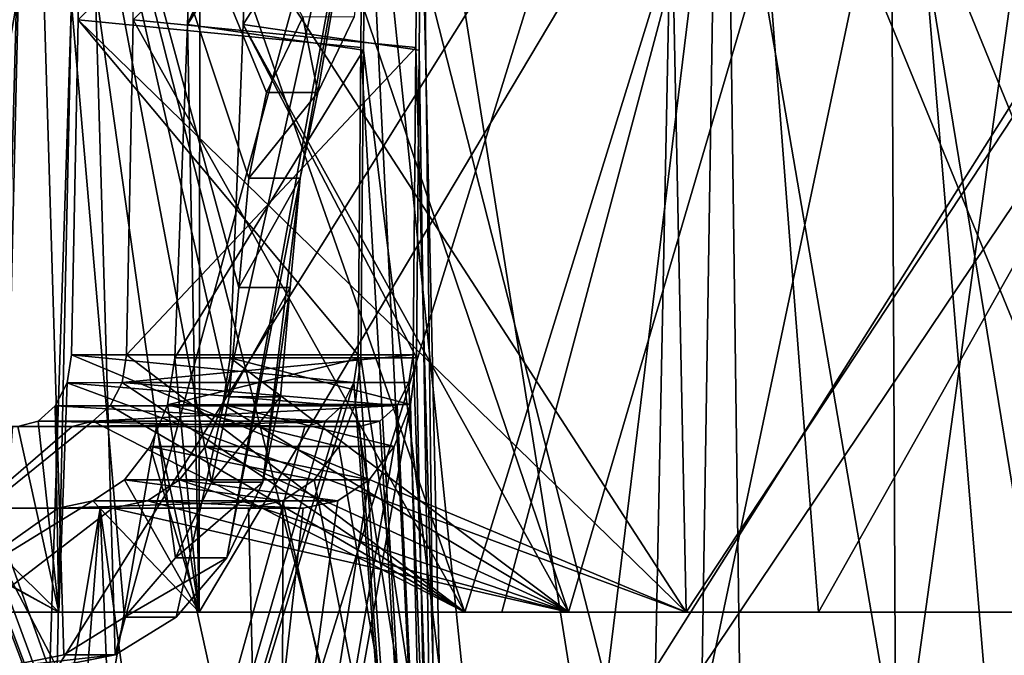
# Model space of a CAD drawing. Header units: millimetres. Extents: x -392 to 0, y 0 to 452.
# Tile 107 of 239: x -327 to -301, y 368 to 385. Entities that reach past the tile are written whole.
import ezdxf

# ---------------------------------------------------------------- set-up
doc = ezdxf.new("R2010")
doc.units = ezdxf.units.MM
doc.header["$LTSCALE"] = 65.185185
for name, color, linetype in [('1', 7, 'CONTINUOUS'), ('101', 7, 'CONTINUOUS'), ('116', 7, 'CONTINUOUS'), ('117', 7, 'CONTINUOUS'), ('12', 7, 'CONTINUOUS'), ('13', 7, 'CONTINUOUS'), ('172', 7, 'CONTINUOUS'), ('2', 7, 'CONTINUOUS'), ('268', 7, 'CONTINUOUS'), ('269', 7, 'CONTINUOUS'), ('278', 7, 'CONTINUOUS'), ('32', 7, 'CONTINUOUS'), ('34', 7, 'CONTINUOUS'), ('36', 7, 'CONTINUOUS'), ('431', 7, 'CONTINUOUS'), ('432', 7, 'CONTINUOUS'), ('434', 7, 'CONTINUOUS'), ('435', 7, 'CONTINUOUS'), ('436', 7, 'CONTINUOUS'), ('441', 7, 'CONTINUOUS'), ('442', 7, 'CONTINUOUS'), ('57', 7, 'CONTINUOUS'), ('64', 7, 'CONTINUOUS'), ('79', 7, 'CONTINUOUS'), ('80', 7, 'CONTINUOUS'), ('9', 7, 'CONTINUOUS'), ('99', 7, 'CONTINUOUS')]:
    doc.layers.add(name, color=color, linetype=linetype)

msp = doc.modelspace()

# ---------------------------------------------------------------- linework, layer by layer
at = {"layer": '1', "linetype": 'Continuous'}
for points in [[(-316.525, 384.211, -328.465), (-315.186, 336.065, -328.082), (-316.453, 392.488, -328.801), (-316.525, 384.211, -328.465)], [(-316.453, 392.488, -328.801), (-315.186, 336.065, -328.082), (-308.281, 392.488, -335.647), (-316.453, 392.488, -328.801)], [(-315.186, 336.065, -328.082), (-298.602, 336.065, -341.074), (-308.281, 392.488, -335.647), (-315.186, 336.065, -328.082)], [(-308.281, 392.488, -335.647), (-298.602, 336.065, -341.074), (-299.709, 392.488, -341.985), (-308.281, 392.488, -335.647)], [(-316.598, 375.93, -328.128), (-315.186, 336.065, -328.082), (-316.525, 384.211, -328.465), (-316.598, 375.93, -328.128)], [(-316.712, 375.189, -328.001), (-315.186, 336.065, -328.082), (-316.598, 375.93, -328.128), (-316.712, 375.189, -328.001)], [(-330.082, 336.065, -313.186), (-315.186, 336.065, -328.082), (-330, 375.185, -314.713), (-330.082, 336.065, -313.186)], [(-330, 375.185, -314.713), (-315.186, 336.065, -328.082), (-329.696, 374.56, -315.029), (-330, 375.185, -314.713)], [(-317.026, 374.564, -327.698), (-315.186, 336.065, -328.082), (-316.712, 375.189, -328.001), (-317.026, 374.564, -327.698)], [(-329.696, 374.56, -315.029), (-315.186, 336.065, -328.082), (-329.258, 374.145, -315.496), (-329.696, 374.56, -315.029)], [(-317.494, 374.147, -327.26), (-315.186, 336.065, -328.082), (-317.026, 374.564, -327.698), (-317.494, 374.147, -327.26)], [(-329.258, 374.145, -315.496), (-315.186, 336.065, -328.082), (-328.751, 374, -316.047), (-329.258, 374.145, -315.496)], [(-318.047, 374, -326.751), (-315.186, 336.065, -328.082), (-317.494, 374.147, -327.26), (-318.047, 374, -326.751)], [(-328.751, 374, -316.047), (-315.186, 336.065, -328.082), (-323.514, 374, -321.514), (-328.751, 374, -316.047)], [(-323.514, 374, -321.514), (-315.186, 336.065, -328.082), (-318.047, 374, -326.751), (-323.514, 374, -321.514)]]:
    msp.add_3dface(points, dxfattribs=at)
at = {"layer": '101', "linetype": 'Continuous'}
for points in [[(-320.833, 393.8, -336.359), (-321.18, 384.832, -336.263), (-312.409, 369, -343.838), (-320.833, 393.8, -336.359)], [(-305.123, 393.8, -348.653), (-320.833, 393.8, -336.359), (-312.409, 369, -343.838), (-305.123, 393.8, -348.653)], [(-294.998, 369, -355.751), (-305.123, 393.8, -348.653), (-312.409, 369, -343.838), (-294.998, 369, -355.751)], [(-288.187, 393.8, -359.173), (-305.123, 393.8, -348.653), (-294.998, 369, -355.751), (-288.187, 393.8, -359.173)], [(-321.18, 384.832, -336.263), (-321.527, 375.853, -336.167), (-312.409, 369, -343.838), (-321.18, 384.832, -336.263)], [(-321.527, 375.853, -336.167), (-321.724, 374.591, -336.023), (-312.409, 369, -343.838), (-321.527, 375.853, -336.167)], [(-321.724, 374.591, -336.023), (-322.196, 373.461, -335.631), (-312.409, 369, -343.838), (-321.724, 374.591, -336.023)], [(-322.196, 373.461, -335.631), (-322.896, 372.569, -335.026), (-312.409, 369, -343.838), (-322.196, 373.461, -335.631)], [(-322.896, 372.569, -335.026), (-323.759, 371.997, -334.261), (-312.409, 369, -343.838), (-322.896, 372.569, -335.026)], [(-324.701, 371.8, -333.404), (-330.162, 371.8, -328.162), (-328.35, 369, -330.017), (-324.701, 371.8, -333.404)], [(-312.409, 369, -343.838), (-324.701, 371.8, -333.404), (-328.35, 369, -330.017), (-312.409, 369, -343.838)], [(-323.759, 371.997, -334.261), (-324.701, 371.8, -333.404), (-312.409, 369, -343.838), (-323.759, 371.997, -334.261)]]:
    msp.add_3dface(points, dxfattribs=at)
at = {"layer": '116', "linetype": 'Continuous'}
for points in [[(-318.817, 393.8, -63.486), (-322.334, 393.8, -59.968), (-322.679, 384.832, -60.066), (-318.817, 393.8, -63.486)], [(-318.446, 393.697, -63.862), (-318.817, 393.8, -63.486), (-322.679, 384.832, -60.066), (-318.446, 393.697, -63.862)], [(-318.134, 393.402, -64.188), (-318.446, 393.697, -63.862), (-322.679, 384.832, -60.066), (-318.134, 393.402, -64.188)], [(-317.93, 392.958, -64.414), (-318.134, 393.402, -64.188), (-322.679, 384.832, -60.066), (-317.93, 392.958, -64.414)], [(-317.861, 392.435, -64.509), (-317.93, 392.958, -64.414), (-322.679, 384.832, -60.066), (-317.861, 392.435, -64.509)], [(-317.934, 384.145, -64.845), (-317.861, 392.435, -64.509), (-322.679, 384.832, -60.066), (-317.934, 384.145, -64.845)], [(-317.934, 384.145, -64.845), (-322.679, 384.832, -60.066), (-323.024, 375.853, -60.165), (-317.934, 384.145, -64.845)], [(-318.007, 375.853, -65.182), (-317.934, 384.145, -64.845), (-323.024, 375.853, -60.165), (-318.007, 375.853, -65.182)]]:
    msp.add_3dface(points, dxfattribs=at)
at = {"layer": '117', "linetype": 'Continuous'}
for points in [[(-318.165, 374.591, -65.365), (-318.007, 375.853, -65.182), (-323.219, 374.59, -60.311), (-318.165, 374.591, -65.365)], [(-318.007, 375.853, -65.182), (-323.024, 375.853, -60.165), (-323.219, 374.59, -60.311), (-318.007, 375.853, -65.182)], [(-318.599, 373.461, -65.794), (-323.219, 374.59, -60.311), (-323.686, 373.46, -60.708), (-318.599, 373.461, -65.794)], [(-318.599, 373.461, -65.794), (-318.165, 374.591, -65.365), (-323.219, 374.59, -60.311), (-318.599, 373.461, -65.794)], [(-319.268, 372.569, -66.431), (-323.686, 373.46, -60.708), (-324.38, 372.568, -61.32), (-319.268, 372.569, -66.431)], [(-319.268, 372.569, -66.431), (-318.599, 373.461, -65.794), (-323.686, 373.46, -60.708), (-319.268, 372.569, -66.431)], [(-320.106, 371.997, -67.221), (-324.38, 372.568, -61.32), (-325.234, 371.997, -62.094), (-320.106, 371.997, -67.221)], [(-320.106, 371.997, -67.221), (-319.268, 372.569, -66.431), (-324.38, 372.568, -61.32), (-320.106, 371.997, -67.221)], [(-321.033, 371.8, -68.092), (-320.106, 371.997, -67.221), (-326.165, 371.8, -62.96), (-321.033, 371.8, -68.092)], [(-326.165, 371.8, -62.96), (-320.106, 371.997, -67.221), (-325.234, 371.997, -62.094), (-326.165, 371.8, -62.96)]]:
    msp.add_3dface(points, dxfattribs=at)
at = {"layer": '12', "linetype": 'Continuous'}
for points in [[(-316.712, 375.189, -328.001), (-316.598, 375.93, -328.128), (-324.444, 375.186, -335.732), (-316.712, 375.189, -328.001)], [(-324.444, 375.186, -335.732), (-316.598, 375.93, -328.128), (-324.321, 375.93, -335.852), (-324.444, 375.186, -335.732)], [(-324.764, 374.563, -335.435), (-317.026, 374.564, -327.698), (-324.444, 375.186, -335.732), (-324.764, 374.563, -335.435)], [(-317.026, 374.564, -327.698), (-316.712, 375.189, -328.001), (-324.444, 375.186, -335.732), (-317.026, 374.564, -327.698)], [(-317.494, 374.147, -327.26), (-317.026, 374.564, -327.698), (-325.233, 374.147, -335.002), (-317.494, 374.147, -327.26)], [(-325.233, 374.147, -335.002), (-317.026, 374.564, -327.698), (-324.764, 374.563, -335.435), (-325.233, 374.147, -335.002)], [(-318.047, 374, -326.751), (-317.494, 374.147, -327.26), (-325.788, 374, -334.491), (-318.047, 374, -326.751)], [(-325.788, 374, -334.491), (-317.494, 374.147, -327.26), (-325.233, 374.147, -335.002), (-325.788, 374, -334.491)]]:
    msp.add_3dface(points, dxfattribs=at)
at = {"layer": '13', "linetype": 'Continuous'}
for points in [[(-325.447, 394, -59.959), (-325.624, 384.962, -60.228), (-309.244, 369, -46.984), (-325.447, 394, -59.959)], [(-309.75, 394, -47.083), (-325.447, 394, -59.959), (-309.244, 369, -46.984), (-309.75, 394, -47.083)], [(-324.142, 384.962, -336.119), (-323.963, 394, -336.386), (-315.208, 369, -343.482), (-324.142, 384.962, -336.119)], [(-323.963, 394, -336.386), (-307.47, 394, -349.562), (-315.208, 369, -343.482), (-323.963, 394, -336.386)], [(-315.208, 369, -343.482), (-307.47, 394, -349.562), (-297.224, 369, -356.084), (-315.208, 369, -343.482)], [(-292.747, 394, -35.991), (-309.75, 394, -47.083), (-309.244, 369, -46.984), (-292.747, 394, -35.991)], [(-290.833, 369, -35.151), (-292.747, 394, -35.991), (-309.244, 369, -46.984), (-290.833, 369, -35.151)], [(-307.47, 394, -349.562), (-289.596, 394, -360.788), (-297.224, 369, -356.084), (-307.47, 394, -349.562)], [(-325.624, 384.962, -60.228), (-325.801, 375.93, -60.498), (-309.244, 369, -46.984), (-325.624, 384.962, -60.228)], [(-324.321, 375.93, -335.852), (-324.142, 384.962, -336.119), (-315.208, 369, -343.482), (-324.321, 375.93, -335.852)], [(-325.801, 375.93, -60.498), (-325.923, 375.183, -60.62), (-309.244, 369, -46.984), (-325.801, 375.93, -60.498)], [(-324.444, 375.186, -335.732), (-324.321, 375.93, -335.852), (-315.208, 369, -343.482), (-324.444, 375.186, -335.732)], [(-325.923, 375.183, -60.62), (-326.241, 374.56, -60.921), (-326.144, 369, -60.897), (-325.923, 375.183, -60.62)], [(-309.244, 369, -46.984), (-325.923, 375.183, -60.62), (-326.144, 369, -60.897), (-309.244, 369, -46.984)], [(-324.764, 374.563, -335.435), (-324.444, 375.186, -335.732), (-315.208, 369, -343.482), (-324.764, 374.563, -335.435)], [(-326.241, 374.56, -60.921), (-326.705, 374.146, -61.359), (-326.144, 369, -60.897), (-326.241, 374.56, -60.921)], [(-325.233, 374.147, -335.002), (-324.764, 374.563, -335.435), (-315.208, 369, -343.482), (-325.233, 374.147, -335.002)], [(-326.144, 369, -60.897), (-335.643, 374.147, -70.297), (-341.3, 369, -76.703), (-326.144, 369, -60.897)], [(-335.127, 374, -69.748), (-335.643, 374.147, -70.297), (-326.144, 369, -60.897), (-335.127, 374, -69.748)], [(-325.788, 374, -334.491), (-325.233, 374.147, -335.002), (-331.588, 369, -328.846), (-325.788, 374, -334.491)], [(-331.588, 369, -328.846), (-325.233, 374.147, -335.002), (-315.208, 369, -343.482), (-331.588, 369, -328.846)], [(-326.705, 374.146, -61.359), (-327.252, 374, -61.873), (-326.144, 369, -60.897), (-326.705, 374.146, -61.359)], [(-331.248, 374, -65.752), (-335.127, 374, -69.748), (-326.144, 369, -60.897), (-331.248, 374, -65.752)], [(-331.248, 374, -329.248), (-325.788, 374, -334.491), (-331.588, 369, -328.846), (-331.248, 374, -329.248)], [(-327.252, 374, -61.873), (-331.248, 374, -65.752), (-326.144, 369, -60.897), (-327.252, 374, -61.873)]]:
    msp.add_3dface(points, dxfattribs=at)
at = {"layer": '172', "linetype": 'Continuous'}
for points in [[(-326.144, 369, -60.897), (-341.3, 369, -76.703), (-330.115, 369, -66.722), (-326.144, 369, -60.897)], [(-331.588, 369, -328.846), (-315.208, 369, -343.482), (-328.35, 369, -330.017), (-331.588, 369, -328.846)], [(-326.144, 369, -60.897), (-330.115, 369, -66.722), (-322.366, 369, -59.416), (-326.144, 369, -60.897)], [(-315.208, 369, -343.482), (-312.409, 369, -343.838), (-328.35, 369, -330.017), (-315.208, 369, -343.482)], [(-309.244, 369, -46.984), (-326.144, 369, -60.897), (-314.21, 369, -52.57), (-309.244, 369, -46.984)], [(-326.144, 369, -60.897), (-322.366, 369, -59.416), (-314.21, 369, -52.57), (-326.144, 369, -60.897)], [(-315.208, 369, -343.482), (-297.224, 369, -356.084), (-312.409, 369, -343.838), (-315.208, 369, -343.482)], [(-309.244, 369, -46.984), (-314.21, 369, -52.57), (-305.673, 369, -46.204), (-309.244, 369, -46.984)], [(-297.224, 369, -356.084), (-294.998, 369, -355.751), (-312.409, 369, -343.838), (-297.224, 369, -356.084)], [(-290.833, 369, -35.151), (-309.244, 369, -46.984), (-296.781, 369, -40.339), (-290.833, 369, -35.151)], [(-309.244, 369, -46.984), (-305.673, 369, -46.204), (-296.781, 369, -40.339), (-309.244, 369, -46.984)]]:
    msp.add_3dface(points, dxfattribs=at)
at = {"layer": '2', "linetype": 'Continuous'}
for points in [[(-328.751, 374, -316.047), (-325.788, 374, -334.491), (-331.248, 374, -329.248), (-328.751, 374, -316.047)], [(-328.751, 374, -316.047), (-323.514, 374, -321.514), (-325.788, 374, -334.491), (-328.751, 374, -316.047)], [(-323.514, 374, -321.514), (-318.047, 374, -326.751), (-325.788, 374, -334.491), (-323.514, 374, -321.514)]]:
    msp.add_3dface(points, dxfattribs=at)
at = {"layer": '268', "linetype": 'Continuous'}
for points in [[(-325.624, 384.962, -60.228), (-325.447, 394, -59.959), (-317.941, 392.488, -67.54), (-325.624, 384.962, -60.228)], [(-325.624, 384.962, -60.228), (-317.941, 392.488, -67.54), (-318.011, 384.211, -67.878), (-325.624, 384.962, -60.228)], [(-325.801, 375.93, -60.498), (-325.624, 384.962, -60.228), (-318.081, 375.93, -68.217), (-325.801, 375.93, -60.498)], [(-325.624, 384.962, -60.228), (-318.011, 384.211, -67.878), (-318.081, 375.93, -68.217), (-325.624, 384.962, -60.228)]]:
    msp.add_3dface(points, dxfattribs=at)
at = {"layer": '269', "linetype": 'Continuous'}
for points in [[(-325.923, 375.183, -60.62), (-325.801, 375.93, -60.498), (-318.195, 375.185, -68.346), (-325.923, 375.183, -60.62)], [(-325.801, 375.93, -60.498), (-318.081, 375.93, -68.217), (-318.195, 375.185, -68.346), (-325.801, 375.93, -60.498)], [(-326.241, 374.56, -60.921), (-325.923, 375.183, -60.62), (-318.507, 374.56, -68.654), (-326.241, 374.56, -60.921)], [(-325.923, 375.183, -60.62), (-318.195, 375.185, -68.346), (-318.507, 374.56, -68.654), (-325.923, 375.183, -60.62)], [(-326.705, 374.146, -61.359), (-326.241, 374.56, -60.921), (-318.97, 374.145, -69.097), (-326.705, 374.146, -61.359)], [(-326.241, 374.56, -60.921), (-318.507, 374.56, -68.654), (-318.97, 374.145, -69.097), (-326.241, 374.56, -60.921)], [(-319.514, 374, -69.611), (-327.252, 374, -61.873), (-326.705, 374.146, -61.359), (-319.514, 374, -69.611)], [(-319.514, 374, -69.611), (-326.705, 374.146, -61.359), (-318.97, 374.145, -69.097), (-319.514, 374, -69.611)]]:
    msp.add_3dface(points, dxfattribs=at)
at = {"layer": '278', "linetype": 'Continuous'}
for points in [[(-316.525, 384.211, -328.465), (-316.453, 392.488, -328.801), (-324.142, 384.962, -336.119), (-316.525, 384.211, -328.465)], [(-324.321, 375.93, -335.852), (-316.525, 384.211, -328.465), (-324.142, 384.962, -336.119), (-324.321, 375.93, -335.852)], [(-316.598, 375.93, -328.128), (-316.525, 384.211, -328.465), (-324.321, 375.93, -335.852), (-316.598, 375.93, -328.128)]]:
    msp.add_3dface(points, dxfattribs=at)
at = {"layer": '32', "linetype": 'Continuous'}
for points in [[(-318.011, 384.211, -67.878), (-317.941, 392.488, -67.54), (-315.186, 336.065, -66.918), (-318.011, 384.211, -67.878)], [(-317.941, 392.488, -67.54), (-303.298, 392.488, -55.571), (-315.186, 336.065, -66.918), (-317.941, 392.488, -67.54)], [(-315.186, 336.065, -66.918), (-303.298, 392.488, -55.571), (-298.602, 336.065, -53.926), (-315.186, 336.065, -66.918)], [(-303.298, 392.488, -55.571), (-287.401, 392.488, -45.213), (-298.602, 336.065, -53.926), (-303.298, 392.488, -55.571)], [(-318.081, 375.93, -68.217), (-318.011, 384.211, -67.878), (-315.186, 336.065, -66.918), (-318.081, 375.93, -68.217)], [(-318.195, 375.185, -68.346), (-318.081, 375.93, -68.217), (-315.186, 336.065, -66.918), (-318.195, 375.185, -68.346)], [(-318.507, 374.56, -68.654), (-318.195, 375.185, -68.346), (-330.082, 336.065, -81.814), (-318.507, 374.56, -68.654)], [(-330.082, 336.065, -81.814), (-318.195, 375.185, -68.346), (-315.186, 336.065, -66.918), (-330.082, 336.065, -81.814)], [(-318.97, 374.145, -69.097), (-318.507, 374.56, -68.654), (-330.082, 336.065, -81.814), (-318.97, 374.145, -69.097)], [(-319.514, 374, -69.611), (-318.97, 374.145, -69.097), (-330.082, 336.065, -81.814), (-319.514, 374, -69.611)], [(-327.389, 374, -77.486), (-323.514, 374, -73.486), (-330.082, 336.065, -81.814), (-327.389, 374, -77.486)], [(-323.514, 374, -73.486), (-319.514, 374, -69.611), (-330.082, 336.065, -81.814), (-323.514, 374, -73.486)]]:
    msp.add_3dface(points, dxfattribs=at)
at = {"layer": '34', "linetype": 'Continuous'}
for points in [[(-317.934, 384.145, -64.845), (-312.019, 336, -61.315), (-317.861, 392.435, -64.509), (-317.934, 384.145, -64.845)], [(-312.019, 336, -61.315), (-303.455, 336, -54.671), (-317.861, 392.435, -64.509), (-312.019, 336, -61.315)], [(-317.861, 392.435, -64.509), (-303.455, 336, -54.671), (-303.729, 392.434, -53.166), (-317.861, 392.435, -64.509)], [(-303.455, 336, -54.671), (-294.5, 336, -48.564), (-303.729, 392.434, -53.166), (-303.455, 336, -54.671)], [(-303.729, 392.434, -53.166), (-294.5, 336, -48.564), (-288.517, 392.434, -43.318), (-303.729, 392.434, -53.166)], [(-318.007, 375.853, -65.182), (-312.019, 336, -61.315), (-317.934, 384.145, -64.845), (-318.007, 375.853, -65.182)], [(-318.165, 374.591, -65.365), (-312.019, 336, -61.315), (-318.007, 375.853, -65.182), (-318.165, 374.591, -65.365)], [(-318.599, 373.461, -65.794), (-312.019, 336, -61.315), (-318.165, 374.591, -65.365), (-318.599, 373.461, -65.794)], [(-319.268, 372.569, -66.431), (-312.019, 336, -61.315), (-318.599, 373.461, -65.794), (-319.268, 372.569, -66.431)], [(-320.106, 371.997, -67.221), (-312.019, 336, -61.315), (-319.268, 372.569, -66.431), (-320.106, 371.997, -67.221)], [(-328.908, 371.8, -75.967), (-327.845, 336, -76.115), (-325.032, 371.8, -71.968), (-328.908, 371.8, -75.967)], [(-327.845, 336, -76.115), (-320.159, 336, -68.472), (-325.032, 371.8, -71.968), (-327.845, 336, -76.115)], [(-325.032, 371.8, -71.968), (-320.159, 336, -68.472), (-321.033, 371.8, -68.092), (-325.032, 371.8, -71.968)], [(-321.033, 371.8, -68.092), (-320.159, 336, -68.472), (-320.106, 371.997, -67.221), (-321.033, 371.8, -68.092)], [(-320.159, 336, -68.472), (-312.019, 336, -61.315), (-320.106, 371.997, -67.221), (-320.159, 336, -68.472)]]:
    msp.add_3dface(points, dxfattribs=at)
at = {"layer": '36', "linetype": 'Continuous'}
for points in [[(-316.357, 392.434, -331.815), (-315.694, 336, -330.563), (-316.432, 384.145, -331.481), (-316.357, 392.434, -331.815)], [(-307.377, 336, -337.391), (-315.694, 336, -330.563), (-316.357, 392.434, -331.815), (-307.377, 336, -337.391)], [(-308.139, 392.434, -338.545), (-307.377, 336, -337.391), (-316.357, 392.434, -331.815), (-308.139, 392.434, -338.545)], [(-299.535, 392.434, -344.772), (-307.377, 336, -337.391), (-308.139, 392.434, -338.545), (-299.535, 392.434, -344.772)], [(-298.659, 336, -343.7), (-307.377, 336, -337.391), (-299.535, 392.434, -344.772), (-298.659, 336, -343.7)], [(-316.432, 384.145, -331.481), (-315.694, 336, -330.563), (-316.507, 375.853, -331.147), (-316.432, 384.145, -331.481)], [(-316.507, 375.853, -331.147), (-315.694, 336, -330.563), (-316.666, 374.592, -330.966), (-316.507, 375.853, -331.147)], [(-315.694, 336, -330.563), (-323.581, 336, -323.241), (-316.666, 374.592, -330.966), (-315.694, 336, -330.563)], [(-316.666, 374.592, -330.966), (-323.581, 336, -323.241), (-317.106, 373.462, -330.542), (-316.666, 374.592, -330.966)], [(-317.106, 373.462, -330.542), (-323.581, 336, -323.241), (-317.782, 372.569, -329.912), (-317.106, 373.462, -330.542)], [(-317.782, 372.569, -329.912), (-323.581, 336, -323.241), (-318.629, 371.997, -329.131), (-317.782, 372.569, -329.912)], [(-323.581, 336, -323.241), (-331.007, 336, -315.453), (-325.032, 371.8, -323.032), (-323.581, 336, -323.241)], [(-325.032, 371.8, -323.032), (-331.007, 336, -315.453), (-330.27, 371.8, -317.566), (-325.032, 371.8, -323.032)], [(-319.566, 371.8, -328.27), (-323.581, 336, -323.241), (-325.032, 371.8, -323.032), (-319.566, 371.8, -328.27)], [(-318.629, 371.997, -329.131), (-323.581, 336, -323.241), (-319.566, 371.8, -328.27), (-318.629, 371.997, -329.131)]]:
    msp.add_3dface(points, dxfattribs=at)
at = {"layer": '431', "linetype": 'Continuous'}
for points in [[(-330.379, 367.5, -58.964), (-334.262, 367.5, -62.738), (-325.464, 396, -55.808), (-330.379, 367.5, -58.964)], [(-325.464, 396, -55.808), (-334.262, 367.5, -62.738), (-333.558, 396, -63.442), (-325.464, 396, -55.808)], [(-326.391, 367.5, -55.301), (-330.379, 367.5, -58.964), (-325.464, 396, -55.808), (-326.391, 367.5, -55.301)], [(-324.627, 367.85, -53.763), (-326.391, 367.5, -55.301), (-325.464, 396, -55.808), (-324.627, 367.85, -53.763)], [(-316.935, 396, -48.663), (-324.627, 367.85, -53.763), (-325.464, 396, -55.808), (-316.935, 396, -48.663)], [(-322.988, 368.866, -52.399), (-324.627, 367.85, -53.763), (-316.935, 396, -48.663), (-322.988, 368.866, -52.399)], [(-321.62, 370.462, -51.318), (-322.988, 368.866, -52.399), (-316.935, 396, -48.663), (-321.62, 370.462, -51.318)], [(-319.643, 380.697, -50.151), (-321.62, 370.462, -51.318), (-316.935, 396, -48.663), (-319.643, 380.697, -50.151)], [(-319.164, 382.999, -49.864), (-319.643, 380.697, -50.151), (-316.935, 396, -48.663), (-319.164, 382.999, -49.864)], [(-318.184, 385.036, -49.167), (-319.164, 382.999, -49.864), (-316.935, 396, -48.663), (-318.184, 385.036, -49.167)], [(-320.65, 372.499, -50.606), (-321.62, 370.462, -51.318), (-319.643, 380.697, -50.151), (-320.65, 372.499, -50.606)], [(-319.908, 377.751, -50.234), (-320.65, 372.499, -50.606), (-319.643, 380.697, -50.151), (-319.908, 377.751, -50.234)], [(-320.172, 374.803, -50.317), (-320.65, 372.499, -50.606), (-319.908, 377.751, -50.234), (-320.172, 374.803, -50.317)]]:
    msp.add_3dface(points, dxfattribs=at)
at = {"layer": '432', "linetype": 'Continuous'}
for points in [[(-341.866, 367.5, -324.203), (-326.191, 367.5, -339.876), (-341.11, 396, -323.555), (-341.866, 367.5, -324.203)], [(-341.11, 396, -323.555), (-326.191, 367.5, -339.876), (-325.583, 396, -339.086), (-341.11, 396, -323.555)], [(-326.191, 367.5, -339.876), (-308.805, 367.5, -353.622), (-308.357, 396, -352.721), (-326.191, 367.5, -339.876)], [(-325.583, 396, -339.086), (-326.191, 367.5, -339.876), (-308.357, 396, -352.721), (-325.583, 396, -339.086)], [(-308.805, 367.5, -353.622), (-289.951, 367.5, -365.251), (-289.662, 396, -364.276), (-308.805, 367.5, -353.622)], [(-308.357, 396, -352.721), (-308.805, 367.5, -353.622), (-289.662, 396, -364.276), (-308.357, 396, -352.721)]]:
    msp.add_3dface(points, dxfattribs=at)
at = {"layer": '434', "linetype": 'Continuous'}
for points in [[(-320.65, 372.499, -50.606), (-320.172, 374.803, -50.317), (-322.035, 372.5, -48.896), (-320.65, 372.499, -50.606)], [(-320.172, 374.803, -50.317), (-321.557, 374.803, -48.607), (-322.035, 372.5, -48.896), (-320.172, 374.803, -50.317)], [(-323.004, 370.463, -49.608), (-320.65, 372.499, -50.606), (-322.035, 372.5, -48.896), (-323.004, 370.463, -49.608)], [(-321.62, 370.462, -51.318), (-320.65, 372.499, -50.606), (-323.004, 370.463, -49.608), (-321.62, 370.462, -51.318)], [(-324.373, 368.866, -50.689), (-321.62, 370.462, -51.318), (-323.004, 370.463, -49.608), (-324.373, 368.866, -50.689)], [(-322.988, 368.866, -52.399), (-321.62, 370.462, -51.318), (-324.373, 368.866, -50.689), (-322.988, 368.866, -52.399)], [(-326.013, 367.849, -52.053), (-324.627, 367.85, -53.763), (-324.373, 368.866, -50.689), (-326.013, 367.849, -52.053)], [(-324.627, 367.85, -53.763), (-322.988, 368.866, -52.399), (-324.373, 368.866, -50.689), (-324.627, 367.85, -53.763)], [(-326.391, 367.5, -55.301), (-324.627, 367.85, -53.763), (-327.777, 367.5, -53.59), (-326.391, 367.5, -55.301)], [(-327.777, 367.5, -53.59), (-324.627, 367.85, -53.763), (-326.013, 367.849, -52.053), (-327.777, 367.5, -53.59)]]:
    msp.add_3dface(points, dxfattribs=at)
at = {"layer": '435', "linetype": 'Continuous'}
for points in [[(-319.908, 377.751, -50.234), (-319.643, 380.697, -50.151), (-321.292, 377.751, -48.524), (-319.908, 377.751, -50.234)], [(-321.292, 377.751, -48.524), (-319.643, 380.697, -50.151), (-321.028, 380.697, -48.441), (-321.292, 377.751, -48.524)], [(-320.172, 374.803, -50.317), (-319.908, 377.751, -50.234), (-321.557, 374.803, -48.607), (-320.172, 374.803, -50.317)], [(-321.557, 374.803, -48.607), (-319.908, 377.751, -50.234), (-321.292, 377.751, -48.524), (-321.557, 374.803, -48.607)]]:
    msp.add_3dface(points, dxfattribs=at)
at = {"layer": '436', "linetype": 'Continuous'}
for points in [[(-320.549, 382.997, -48.155), (-319.164, 382.999, -49.864), (-319.569, 385.034, -47.458), (-320.549, 382.997, -48.155)], [(-319.164, 382.999, -49.864), (-318.184, 385.036, -49.167), (-319.569, 385.034, -47.458), (-319.164, 382.999, -49.864)], [(-319.643, 380.697, -50.151), (-319.164, 382.999, -49.864), (-321.028, 380.697, -48.441), (-319.643, 380.697, -50.151)], [(-321.028, 380.697, -48.441), (-319.164, 382.999, -49.864), (-320.549, 382.997, -48.155), (-321.028, 380.697, -48.441)]]:
    msp.add_3dface(points, dxfattribs=at)
at = {"layer": '441', "linetype": 'Continuous'}
for points in [[(-335.052, 398.5, -61.948), (-327.777, 367.5, -53.59), (-326.936, 398.5, -54.29), (-335.052, 398.5, -61.948)], [(-327.777, 367.5, -53.59), (-326.013, 367.849, -52.053), (-326.936, 398.5, -54.29), (-327.777, 367.5, -53.59)], [(-322.035, 372.5, -48.896), (-321.557, 374.803, -48.607), (-326.936, 398.5, -54.29), (-322.035, 372.5, -48.896)], [(-321.557, 374.803, -48.607), (-321.292, 377.751, -48.524), (-326.936, 398.5, -54.29), (-321.557, 374.803, -48.607)], [(-326.013, 367.849, -52.053), (-324.373, 368.866, -50.689), (-326.936, 398.5, -54.29), (-326.013, 367.849, -52.053)], [(-324.373, 368.866, -50.689), (-323.004, 370.463, -49.608), (-326.936, 398.5, -54.29), (-324.373, 368.866, -50.689)], [(-323.004, 370.463, -49.608), (-322.035, 372.5, -48.896), (-326.936, 398.5, -54.29), (-323.004, 370.463, -49.608)], [(-321.292, 377.751, -48.524), (-321.028, 380.697, -48.441), (-326.936, 398.5, -54.29), (-321.292, 377.751, -48.524)], [(-321.028, 380.697, -48.441), (-320.549, 382.997, -48.155), (-326.936, 398.5, -54.29), (-321.028, 380.697, -48.441)], [(-320.549, 382.997, -48.155), (-319.569, 385.034, -47.458), (-326.936, 398.5, -54.29), (-320.549, 382.997, -48.155)]]:
    msp.add_3dface(points, dxfattribs=at)
at = {"layer": '442', "linetype": 'Continuous'}
for points in [[(-326.934, 398.5, -340.712), (-327.667, 367.5, -341.508), (-342.7, 398.5, -324.947), (-326.934, 398.5, -340.712)], [(-319.072, 367.5, -348.72), (-327.667, 367.5, -341.508), (-326.934, 398.5, -340.712), (-319.072, 367.5, -348.72)], [(-309.446, 398.5, -354.537), (-319.072, 367.5, -348.72), (-326.934, 398.5, -340.712), (-309.446, 398.5, -354.537)], [(-310.071, 367.5, -355.422), (-319.072, 367.5, -348.72), (-309.446, 398.5, -354.537), (-310.071, 367.5, -355.422)], [(-290.991, 367.5, -367.19), (-310.071, 367.5, -355.422), (-290.483, 398.5, -366.234), (-290.991, 367.5, -367.19)], [(-290.483, 398.5, -366.234), (-310.071, 367.5, -355.422), (-309.446, 398.5, -354.537), (-290.483, 398.5, -366.234)]]:
    msp.add_3dface(points, dxfattribs=at)
at = {"layer": '57', "linetype": 'Continuous'}
for points in [[(-325.032, 371.8, -323.032), (-330.27, 371.8, -317.566), (-330.162, 371.8, -328.162), (-325.032, 371.8, -323.032)], [(-324.701, 371.8, -333.404), (-325.032, 371.8, -323.032), (-330.162, 371.8, -328.162), (-324.701, 371.8, -333.404)], [(-319.566, 371.8, -328.27), (-325.032, 371.8, -323.032), (-324.701, 371.8, -333.404), (-319.566, 371.8, -328.27)]]:
    msp.add_3dface(points, dxfattribs=at)
at = {"layer": '64', "linetype": 'Continuous'}
for points in [[(-328.908, 371.8, -75.967), (-325.032, 371.8, -71.968), (-334.04, 371.8, -70.835), (-328.908, 371.8, -75.967)], [(-325.032, 371.8, -71.968), (-321.033, 371.8, -68.092), (-334.04, 371.8, -70.835), (-325.032, 371.8, -71.968)], [(-334.04, 371.8, -70.835), (-321.033, 371.8, -68.092), (-330.162, 371.8, -66.838), (-334.04, 371.8, -70.835)], [(-330.162, 371.8, -66.838), (-321.033, 371.8, -68.092), (-326.165, 371.8, -62.96), (-330.162, 371.8, -66.838)]]:
    msp.add_3dface(points, dxfattribs=at)
at = {"layer": '79', "linetype": 'Continuous'}
for points in [[(-321.527, 375.853, -336.167), (-316.666, 374.592, -330.966), (-321.724, 374.591, -336.023), (-321.527, 375.853, -336.167)], [(-316.507, 375.853, -331.147), (-316.666, 374.592, -330.966), (-321.527, 375.853, -336.167), (-316.507, 375.853, -331.147)], [(-321.724, 374.591, -336.023), (-317.106, 373.462, -330.542), (-322.196, 373.461, -335.631), (-321.724, 374.591, -336.023)], [(-316.666, 374.592, -330.966), (-317.106, 373.462, -330.542), (-321.724, 374.591, -336.023), (-316.666, 374.592, -330.966)], [(-322.196, 373.461, -335.631), (-317.782, 372.569, -329.912), (-322.896, 372.569, -335.026), (-322.196, 373.461, -335.631)], [(-317.106, 373.462, -330.542), (-317.782, 372.569, -329.912), (-322.196, 373.461, -335.631), (-317.106, 373.462, -330.542)], [(-322.896, 372.569, -335.026), (-318.629, 371.997, -329.131), (-323.759, 371.997, -334.261), (-322.896, 372.569, -335.026)], [(-317.782, 372.569, -329.912), (-318.629, 371.997, -329.131), (-322.896, 372.569, -335.026), (-317.782, 372.569, -329.912)], [(-319.566, 371.8, -328.27), (-324.701, 371.8, -333.404), (-323.759, 371.997, -334.261), (-319.566, 371.8, -328.27)], [(-318.629, 371.997, -329.131), (-319.566, 371.8, -328.27), (-323.759, 371.997, -334.261), (-318.629, 371.997, -329.131)]]:
    msp.add_3dface(points, dxfattribs=at)
at = {"layer": '80', "linetype": 'Continuous'}
for points in [[(-320.833, 393.8, -336.359), (-316.357, 392.434, -331.815), (-321.18, 384.832, -336.263), (-320.833, 393.8, -336.359)], [(-316.357, 392.434, -331.815), (-316.432, 384.145, -331.481), (-321.18, 384.832, -336.263), (-316.357, 392.434, -331.815)], [(-316.507, 375.853, -331.147), (-321.527, 375.853, -336.167), (-321.18, 384.832, -336.263), (-316.507, 375.853, -331.147)], [(-316.432, 384.145, -331.481), (-316.507, 375.853, -331.147), (-321.18, 384.832, -336.263), (-316.432, 384.145, -331.481)]]:
    msp.add_3dface(points, dxfattribs=at)
at = {"layer": '9', "linetype": 'Continuous'}
for points in [[(-323.514, 374, -73.486), (-327.389, 374, -77.486), (-327.252, 374, -61.873), (-323.514, 374, -73.486)], [(-319.514, 374, -69.611), (-323.514, 374, -73.486), (-327.252, 374, -61.873), (-319.514, 374, -69.611)]]:
    msp.add_3dface(points, dxfattribs=at)
at = {"layer": '99', "linetype": 'Continuous'}
for points in [[(-322.334, 393.8, -59.968), (-322.366, 369, -59.416), (-322.679, 384.832, -60.066), (-322.334, 393.8, -59.968)], [(-322.334, 393.8, -59.968), (-307.587, 393.8, -48.099), (-322.366, 369, -59.416), (-322.334, 393.8, -59.968)], [(-322.366, 369, -59.416), (-307.587, 393.8, -48.099), (-314.21, 369, -52.57), (-322.366, 369, -59.416)], [(-314.21, 369, -52.57), (-307.587, 393.8, -48.099), (-305.673, 369, -46.204), (-314.21, 369, -52.57)], [(-307.587, 393.8, -48.099), (-291.7, 393.8, -37.805), (-305.673, 369, -46.204), (-307.587, 393.8, -48.099)], [(-305.673, 369, -46.204), (-291.7, 393.8, -37.805), (-296.781, 369, -40.339), (-305.673, 369, -46.204)], [(-323.024, 375.853, -60.165), (-322.679, 384.832, -60.066), (-322.366, 369, -59.416), (-323.024, 375.853, -60.165)], [(-323.219, 374.59, -60.311), (-323.024, 375.853, -60.165), (-322.366, 369, -59.416), (-323.219, 374.59, -60.311)], [(-323.686, 373.46, -60.708), (-323.219, 374.59, -60.311), (-322.366, 369, -59.416), (-323.686, 373.46, -60.708)], [(-324.38, 372.568, -61.32), (-323.686, 373.46, -60.708), (-322.366, 369, -59.416), (-324.38, 372.568, -61.32)], [(-325.234, 371.997, -62.094), (-324.38, 372.568, -61.32), (-322.366, 369, -59.416), (-325.234, 371.997, -62.094)], [(-330.162, 371.8, -66.838), (-326.165, 371.8, -62.96), (-330.115, 369, -66.722), (-330.162, 371.8, -66.838)], [(-326.165, 371.8, -62.96), (-325.234, 371.997, -62.094), (-330.115, 369, -66.722), (-326.165, 371.8, -62.96)], [(-330.115, 369, -66.722), (-325.234, 371.997, -62.094), (-322.366, 369, -59.416), (-330.115, 369, -66.722)]]:
    msp.add_3dface(points, dxfattribs=at)

doc.saveas('drawing.dxf')
